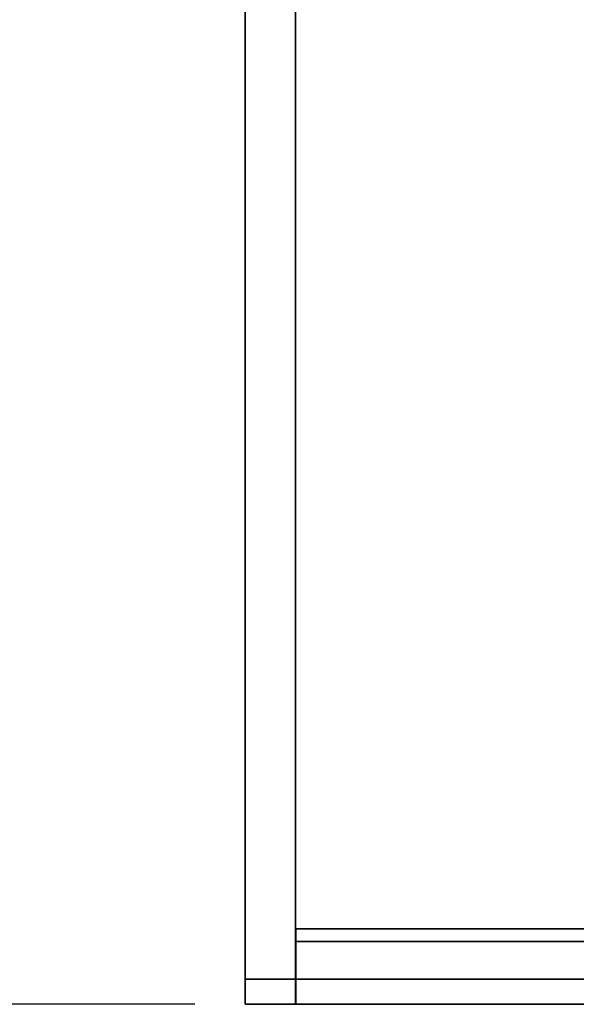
# Model space of a CAD drawing. Header units: millimetres. Extents: x 11 to 199, y 5 to 292.
# Tile 2 of 53: x 38 to 49, y 50 to 70. Entities that reach past the tile are written whole.
import ezdxf

# ---------------------------------------------------------------- set-up
doc = ezdxf.new("R2010")
doc.units = ezdxf.units.MM
doc.layers.add('標註文字', color=4, linetype='Continuous')
doc.styles.add('SLDTEXTSTYLE1', font='kaiu.ttf')
doc.dimstyles.new('SLDDIMSTYLE1', dxfattribs={"dimtxt": 4, "dimasz": 4, "dimexe": 0, "dimexo": 0.0625, "dimgap": 1, "dimtad": 1, "dimlfac": 2, "dimrnd": 1e-09, "dimzin": 12, "dimdsep": 46, "dimtxsty": 'SLDTEXTSTYLE1', "dimsah": 1, "dimcen": 0.09, "dimadec": 0, "dimazin": 3, "dimtfac": 1, "dimtofl": 0, "dimtmove": 0, "dimatfit": 3, "dimfxl": 0, "dimfrac": 2, "dimtolj": 1, "dimtzin": 12, "dimarcsym": 0})

# ---------------------------------------------------------------- blocks, each defined once
blk = doc.blocks.new('_D_1')
at = {"layer": '標註文字'}
for p, q in [((41.019, 102.891), (30.196, 102.891)), ((31.196, 102.891), (31.196, 50.391)), ((41.019, 50.391), (30.196, 50.391))]:
    blk.add_line(p, q, dxfattribs=at)
for points in [[(31.196, 102.891), (30.58, 98.891), (31.811, 98.891)], [(31.196, 50.391), (31.811, 54.391), (30.58, 54.391)]]:
    blk.add_solid(points, dxfattribs=at)
at = {"layer": '標註文字', "insert": (26.201, 72.891), "char_height": 4, "attachment_point": 1, "rotation": 90, "style": 'SLDTEXTSTYLE1'}
blk.add_mtext('105', dxfattribs=at)

msp = doc.modelspace()

# ---------------------------------------------------------------- linework, layer by layer
at = {"color": 7, "linetype": 'Continuous', "lineweight": 35}
for p, q in [((42.0189, 102.3911), (42.0189, 50.8911)), ((43.0189, 50.8911), (43.0189, 102.3911)), ((43.0189, 51.8285), (43.0262, 51.7977)), ((113.0762, 51.8911), (43.0262, 51.8911)), ((43.0262, 51.8911), (43.0262, 51.6411)), ((43.0262, 51.6411), (113.0762, 51.6411)), ((43.0262, 50.8911), (43.0262, 51.6411)), ((42.0189, 50.8911), (43.0189, 50.8911)), ((42.0189, 50.3911), (42.0189, 50.8911)), ((43.0189, 50.3911), (43.0189, 50.8911)), ((113.0762, 50.8911), (43.0262, 50.8911)), ((43.0262, 50.8911), (43.0262, 50.3911)), ((43.0189, 50.3911), (42.0189, 50.3911)), ((43.0262, 50.3911), (113.0762, 50.3911))]:
    msp.add_line(p, q, dxfattribs=at)

# ---------------------------------------------------------------- dimensions: what is measured, and where the dimension line sits
at = {"layer": '標註文字'}
dim = msp.add_linear_dim(base=(31.1956, 50.3911), p1=(42.0189, 102.8911), p2=(42.0189, 50.3911), angle=90, dimstyle='SLDDIMSTYLE1', dxfattribs=at)
dim.commit()
dim.dimension.update_dxf_attribs({"geometry": '_D_1', "text_midpoint": (31.1956, 76.6411), "dimtype": 160})

doc.saveas('drawing.dxf')
